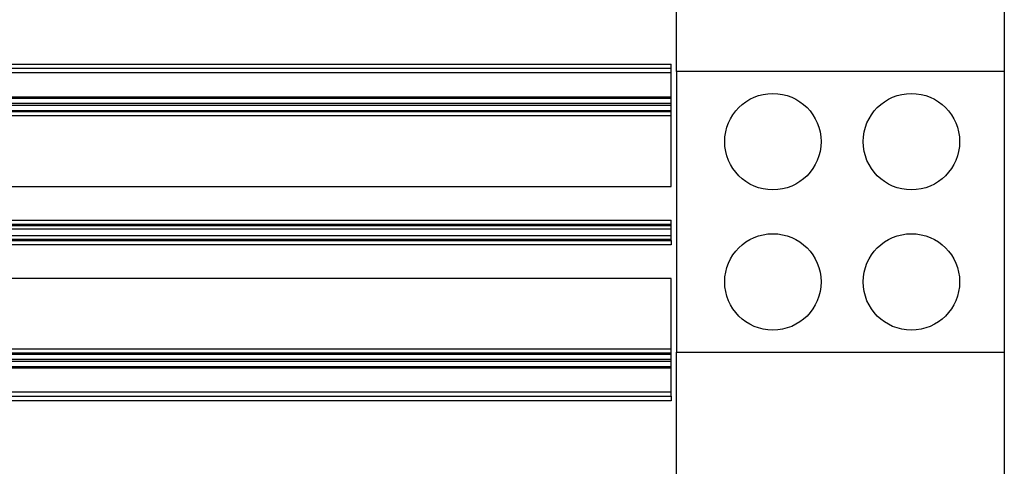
# Model space of a CAD drawing. Header units: millimetres. Extents: x 5 to 589, y 5 to 415.
# Tile 22 of 35: x 270 to 293, y 265 to 275. Entities that reach past the tile are written whole.
import ezdxf

# ---------------------------------------------------------------- set-up
doc = ezdxf.new("R2010")
doc.units = ezdxf.units.MM
doc.linetypes.add('SLD-Continua', pattern=[0])

msp = doc.modelspace()

# ---------------------------------------------------------------- linework, layer by layer
at = {"color": 7, "linetype": 'SLD-Continua', "lineweight": 25}
for p, q in [((292.8772, 284.6071), (292.8772, 246.9021)), ((285.3972, 273.872), (285.3972, 276.772)), ((156.2772, 274.0416), (285.2772, 274.0416)), ((285.2772, 273.9416), (156.2772, 273.9416)), ((285.2772, 273.9416), (285.2772, 274.0416)), ((285.2772, 273.8416), (285.2772, 273.9416)), ((285.2772, 273.8416), (156.2772, 273.8416)), ((285.2772, 273.2893), (285.2772, 273.8416)), ((292.8772, 273.872), (285.3972, 273.872)), ((285.3972, 273.872), (285.3972, 267.472)), ((285.2772, 273.2893), (156.2772, 273.2893)), ((285.2772, 273.2892), (156.2772, 273.2892)), ((156.2772, 273.2666), (285.2772, 273.2666)), ((285.2772, 273.2892), (285.2772, 273.2893)), ((285.2772, 273.2666), (285.2772, 273.2892)), ((285.2772, 273.1466), (285.2772, 273.2666)), ((156.2772, 273.1466), (285.2772, 273.1466)), ((285.2772, 273.0966), (156.2772, 273.0966)), ((285.2772, 272.9766), (156.2772, 272.9766)), ((285.2772, 273.0966), (285.2772, 273.1466)), ((285.2772, 272.9766), (285.2772, 273.0966)), ((285.2772, 272.9594), (285.2772, 272.9766)), ((156.2772, 272.9594), (285.2772, 272.9594)), ((285.2772, 272.8595), (156.2772, 272.8595)), ((285.2772, 272.8595), (285.2772, 272.9594)), ((285.2772, 271.2516), (285.2772, 272.8595)), ((156.2772, 271.2516), (285.2772, 271.2516)), ((156.2772, 270.4827), (285.2772, 270.4827)), ((285.2772, 270.3827), (156.2772, 270.3827)), ((156.2772, 270.3666), (285.2772, 270.3666)), ((156.2772, 270.3616), (285.2772, 270.3616)), ((156.2772, 270.2816), (285.2772, 270.2816)), ((285.2772, 270.3827), (285.2772, 270.4827)), ((285.2772, 270.3666), (285.2772, 270.3827)), ((285.2772, 270.3616), (285.2772, 270.3666)), ((285.2772, 270.2816), (285.2772, 270.3616)), ((285.2772, 270.1216), (285.2772, 270.2816)), ((285.2772, 270.1216), (156.2772, 270.1216)), ((285.2772, 270.0416), (285.2772, 270.1216)), ((285.2772, 270.0416), (156.2772, 270.0416)), ((285.2772, 270.0365), (156.2772, 270.0365)), ((156.2772, 270.0204), (285.2772, 270.0204)), ((285.2772, 269.9205), (156.2772, 269.9205)), ((285.2772, 270.0365), (285.2772, 270.0416)), ((285.2772, 270.0204), (285.2772, 270.0365)), ((285.2772, 270.0204), (285.2772, 269.9205)), ((285.2772, 269.1516), (156.2772, 269.1516)), ((285.2772, 267.5436), (285.2772, 269.1516)), ((156.2772, 267.5436), (285.2772, 267.5436)), ((285.2772, 267.4437), (156.2772, 267.4437)), ((156.2772, 267.4265), (285.2772, 267.4265)), ((285.2772, 267.4437), (285.2772, 267.5436)), ((285.2772, 267.4265), (285.2772, 267.4437)), ((285.2772, 267.3065), (285.2772, 267.4265)), ((285.3972, 267.472), (292.8772, 267.472)), ((285.3972, 249.272), (285.3972, 267.472)), ((156.2772, 267.3065), (285.2772, 267.3065)), ((285.2772, 267.2565), (156.2772, 267.2565)), ((285.2772, 267.1366), (156.2772, 267.1366)), ((285.2772, 267.2565), (285.2772, 267.3065)), ((285.2772, 267.1366), (285.2772, 267.2565)), ((285.2772, 267.1139), (285.2772, 267.1366)), ((156.2772, 267.1139), (285.2772, 267.1139)), ((156.2772, 267.1138), (285.2772, 267.1138)), ((285.2772, 267.1138), (285.2772, 267.1139)), ((285.2772, 266.5616), (285.2772, 267.1138)), ((156.2772, 266.5616), (285.2772, 266.5616)), ((156.2772, 266.4616), (285.2772, 266.4616)), ((285.2772, 266.4616), (285.2772, 266.5616)), ((285.2772, 266.4616), (285.2772, 266.3616)), ((285.2772, 266.3616), (156.2772, 266.3616))]:
    msp.add_line(p, q, dxfattribs=at)
for centre in [(287.5972, 272.272), (290.7572, 272.272), (287.5972, 269.072), (290.7572, 269.072)]:
    msp.add_circle(centre, 1.1, dxfattribs=at)

doc.saveas('drawing.dxf')
